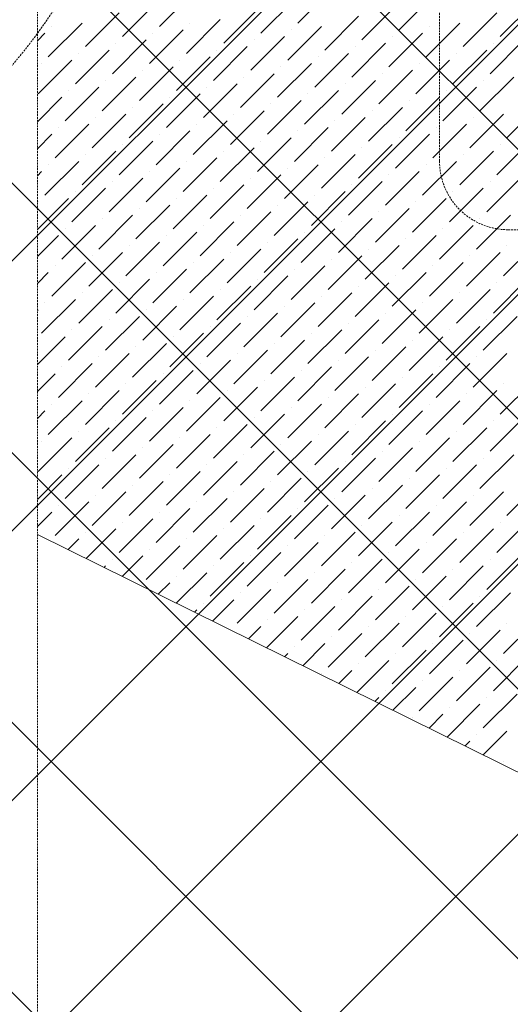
# Model space of a CAD drawing. Header units: millimetres. Extents: x 48523 to 84492, y -23473 to 14877.
# Tile 26 of 69: x 54025 to 54668, y 9758 to 11049. Entities that reach past the tile are written whole.
import ezdxf

# ---------------------------------------------------------------- set-up
doc = ezdxf.new("R2010")
doc.units = ezdxf.units.MM
doc.header["$MEASUREMENT"] = 0
doc.linetypes.add('HIDDENX2', pattern=[0.75, 0.5, -0.25])
doc.linetypes.add('RCP XREF$0$( Hidden )', pattern=[0.375, 0.25, -0.125])
doc.layers.get('0').update_dxf_attribs({"lineweight": 5})
for name, color, linetype, lineweight, true_color in [('M-MEP-ELLG-CABLE', 7, 'HIDDENX2', 15, 0x055f91), ('RCP XREF$0$A-CEILING-01', 9, 'Continuous', 0, 0x808080), ('RCP XREF$0$A-CELING ELEMENT', 9, 'Continuous', 0, 0x808080)]:
    doc.layers.add(name, color=color, linetype=linetype, lineweight=lineweight, true_color=true_color)

# ---------------------------------------------------------------- blocks, each defined once
blk = doc.blocks.new('RCP XREF')
at = {"layer": 'RCP XREF$0$A-CEILING-01', "color": 8, "linetype": 'Continuous', "lineweight": 0, "true_color": 0x808080}
for p, q in [((200, 6917.5), (6662.5, 13380)), ((200, 6564), (7016, 13380)), ((200, 6210.4), (7369.6, 13380)), ((200, 5856.9), (7723.1, 13380)), ((10245.6, 3542.9), (408.6, 13380)), ((5890, 8252.1), (762.1, 13380)), ((6077.3, 8418.4), (1115.7, 13380)), ((10776, 4073.3), (1469.2, 13380)), ((5890.1, 9312.7), (1822.8, 13380)), ((11129.5, 4426.8), (2176.3, 13380)), ((200, 5503.3), (5890.1, 11193.4))]:
    blk.add_line(p, q, dxfattribs=at)
at = {"layer": 'RCP XREF$0$A-CELING ELEMENT', "color": 8, "linetype": 'RCP XREF$0$( Hidden )', "lineweight": 0, "ltscale": 10, "true_color": 0x808080}
blk.add_line((4048, 4720), (4048, 13830), dxfattribs=at)
at = {"layer": 'RCP XREF$0$A-CELING ELEMENT', "color": 8, "linetype": 'Continuous', "lineweight": 0, "true_color": 0x808080, "transparency": 33554687}
for p, q in [((4389.4, 11044.1), (4433.6, 11088.3)), ((4208.2, 11039.7), (4252.4, 11083.9)), ((4340.8, 11030.9), (4385, 11075.1)), ((4522, 11035.3), (4566.2, 11079.5)), ((4159.6, 11026.5), (4203.8, 11070.6)), ((4292.2, 11017.6), (4336.4, 11061.8)), ((4473.4, 11022), (4517.6, 11066.2)), ((4654.6, 11026.5), (4698.8, 11070.6)), ((4111, 11013.2), (4155.2, 11057.4)), ((4243.6, 11004.4), (4287.8, 11048.6)), ((4424.8, 11008.8), (4469, 11053)), ((4606, 11013.2), (4650.2, 11057.4)), ((4062.4, 10999.9), (4106.6, 11044.1)), ((4066.8, 11039.7), (4066.8, 11039.7)), ((4195, 10991.1), (4239.2, 11035.3)), ((4248, 11044.1), (4248, 11044.1)), ((4376.2, 10995.5), (4420.4, 11039.7)), ((4380.6, 11035.3), (4380.6, 11035.3)), ((4557.4, 10999.9), (4601.6, 11044.1)), ((4561.8, 11039.7), (4561.8, 11039.7)), ((4048, 11020.9), (4058, 11030.9)), ((4146.4, 10977.8), (4190.6, 11022)), ((4199.4, 11030.9), (4199.4, 11030.9)), ((4327.6, 10982.3), (4371.8, 11026.5)), ((4332, 11022), (4332, 11022)), ((4508.8, 10986.7), (4553, 11030.9)), ((4513.2, 11026.5), (4513.2, 11026.5)), ((4641.3, 10977.8), (4685.5, 11022)), ((4097.8, 10964.6), (4142, 11008.8)), ((4150.8, 11017.6), (4150.8, 11017.6)), ((4279, 10969), (4323.1, 11013.2)), ((4283.4, 11008.8), (4283.4, 11008.8)), ((4460.2, 10973.4), (4504.3, 11017.6)), ((4464.6, 11013.2), (4464.6, 11013.2)), ((4592.7, 10964.6), (4636.9, 11008.8)), ((4645.8, 11017.6), (4645.8, 11017.6)), ((4049.1, 10951.3), (4093.3, 10995.5)), ((4102.2, 11004.4), (4102.2, 11004.4)), ((4230.3, 10955.7), (4274.5, 10999.9)), ((4234.8, 10995.5), (4234.8, 10995.5)), ((4411.5, 10960.2), (4455.7, 11004.4)), ((4416, 10999.9), (4416, 10999.9)), ((4544.1, 10951.3), (4588.3, 10995.5)), ((4597.2, 11004.4), (4597.2, 11004.4)), ((4053.6, 10991.1), (4053.6, 10991.1)), ((4181.7, 10942.5), (4225.9, 10986.7)), ((4186.1, 10982.3), (4186.1, 10982.3)), ((4362.9, 10946.9), (4407.1, 10991.1)), ((4367.3, 10986.7), (4367.3, 10986.7)), ((4495.5, 10938.1), (4539.7, 10982.3)), ((4548.5, 10991.1), (4548.5, 10991.1)), ((4133.1, 10929.2), (4177.3, 10973.4)), ((4137.5, 10969), (4137.5, 10969)), ((4314.3, 10933.6), (4358.5, 10977.8)), ((4318.7, 10973.4), (4318.7, 10973.4)), ((4446.9, 10924.8), (4491.1, 10969)), ((4499.9, 10977.8), (4499.9, 10977.8)), ((4628.1, 10929.2), (4672.3, 10973.4)), ((4632.5, 10969), (4632.5, 10969)), ((4084.5, 10916), (4128.7, 10960.2)), ((4265.7, 10920.4), (4309.9, 10964.6)), ((4270.1, 10960.2), (4270.1, 10960.2)), ((4451.3, 10964.6), (4451.3, 10964.6)), ((4579.5, 10916), (4623.7, 10960.2)), ((4048, 10914.8), (4080.1, 10946.9)), ((4088.9, 10955.7), (4088.9, 10955.7)), ((4217.1, 10907.1), (4261.3, 10951.3)), ((4221.5, 10946.9), (4221.5, 10946.9)), ((4398.3, 10911.5), (4442.5, 10955.7)), ((4402.7, 10951.3), (4402.7, 10951.3)), ((4530.9, 10902.7), (4575.1, 10946.9)), ((4583.9, 10955.7), (4583.9, 10955.7)), ((4168.5, 10893.9), (4212.7, 10938.1)), ((4172.9, 10933.6), (4172.9, 10933.6)), ((4349.7, 10898.3), (4393.9, 10942.5)), ((4354.1, 10938.1), (4354.1, 10938.1)), ((4482.2, 10889.5), (4526.4, 10933.6)), ((4535.3, 10942.5), (4535.3, 10942.5)), ((4663.4, 10893.9), (4707.6, 10938.1)), ((4119.9, 10880.6), (4164, 10924.8)), ((4124.3, 10920.4), (4124.3, 10920.4)), ((4301.1, 10885), (4345.2, 10929.2)), ((4305.5, 10924.8), (4305.5, 10924.8)), ((4433.6, 10876.2), (4477.8, 10920.4)), ((4486.7, 10929.2), (4486.7, 10929.2)), ((4614.8, 10880.6), (4659, 10924.8)), ((4619.2, 10920.4), (4619.2, 10920.4)), ((4071.2, 10867.4), (4115.4, 10911.5)), ((4075.7, 10907.1), (4075.7, 10907.1)), ((4252.4, 10871.8), (4296.6, 10916)), ((4256.9, 10911.5), (4256.9, 10911.5)), ((4385, 10862.9), (4429.2, 10907.1)), ((4438.1, 10916), (4438.1, 10916)), ((4566.2, 10867.4), (4610.4, 10911.5)), ((4570.6, 10907.1), (4570.6, 10907.1)), ((4048, 10879.5), (4066.8, 10898.3)), ((4203.8, 10858.5), (4248, 10902.7)), ((4208.2, 10898.3), (4208.2, 10898.3)), ((4336.4, 10849.7), (4380.6, 10893.9)), ((4389.4, 10902.7), (4389.4, 10902.7)), ((4517.6, 10854.1), (4561.8, 10898.3)), ((4522, 10893.9), (4522, 10893.9)), ((4155.2, 10845.3), (4199.4, 10889.5)), ((4159.6, 10885), (4159.6, 10885)), ((4287.8, 10836.4), (4332, 10880.6)), ((4340.8, 10889.5), (4340.8, 10889.5)), ((4469, 10840.8), (4513.2, 10885)), ((4473.4, 10880.6), (4473.4, 10880.6)), ((4650.2, 10845.3), (4694.4, 10889.5)), ((4654.6, 10885), (4654.6, 10885)), ((4106.6, 10832), (4150.8, 10876.2)), ((4111, 10871.8), (4111, 10871.8)), ((4239.2, 10823.2), (4283.4, 10867.4)), ((4292.2, 10876.2), (4292.2, 10876.2)), ((4420.4, 10827.6), (4464.6, 10871.8)), ((4424.8, 10867.4), (4424.8, 10867.4)), ((4601.6, 10832), (4645.8, 10876.2)), ((4606, 10871.8), (4606, 10871.8)), ((4058, 10818.7), (4102.2, 10862.9)), ((4062.4, 10858.5), (4062.4, 10858.5)), ((4190.6, 10809.9), (4234.8, 10854.1)), ((4243.6, 10862.9), (4243.6, 10862.9)), ((4371.8, 10814.3), (4416, 10858.5)), ((4376.2, 10854.1), (4376.2, 10854.1)), ((4553, 10818.7), (4597.2, 10862.9)), ((4557.4, 10858.5), (4557.4, 10858.5)), ((4048, 10844.1), (4053.6, 10849.7)), ((4142, 10796.6), (4186.1, 10840.8)), ((4195, 10849.7), (4195, 10849.7)), ((4323.1, 10801.1), (4367.3, 10845.3)), ((4327.6, 10840.8), (4327.6, 10840.8)), ((4504.3, 10805.5), (4548.5, 10849.7)), ((4508.8, 10845.3), (4508.8, 10845.3)), ((4636.9, 10796.6), (4681.1, 10840.8)), ((4093.3, 10783.4), (4137.5, 10827.6)), ((4146.4, 10836.4), (4146.4, 10836.4)), ((4274.5, 10787.8), (4318.7, 10832)), ((4279, 10827.6), (4279, 10827.6)), ((4455.7, 10792.2), (4499.9, 10836.4)), ((4460.2, 10832), (4460.2, 10832)), ((4588.3, 10783.4), (4632.5, 10827.6)), ((4641.3, 10836.4), (4641.3, 10836.4)), ((4048, 10773.4), (4088.9, 10814.3)), ((4097.8, 10823.2), (4097.8, 10823.2)), ((4225.9, 10774.5), (4270.1, 10818.7)), ((4230.3, 10814.3), (4230.3, 10814.3)), ((4407.1, 10779), (4451.3, 10823.2)), ((4411.5, 10818.7), (4411.5, 10818.7)), ((4539.7, 10770.1), (4583.9, 10814.3)), ((4592.7, 10823.2), (4592.7, 10823.2)), ((4049.1, 10809.9), (4049.1, 10809.9)), ((4177.3, 10761.3), (4221.5, 10805.5)), ((4358.5, 10765.7), (4402.7, 10809.9)), ((4362.9, 10805.5), (4362.9, 10805.5)), ((4544.1, 10809.9), (4544.1, 10809.9)), ((4128.7, 10748), (4172.9, 10792.2)), ((4181.7, 10801.1), (4181.7, 10801.1)), ((4309.9, 10752.4), (4354.1, 10796.6)), ((4314.3, 10792.2), (4314.3, 10792.2)), ((4491.1, 10756.9), (4535.3, 10801.1)), ((4495.5, 10796.6), (4495.5, 10796.6)), ((4623.7, 10748), (4667.9, 10792.2)), ((4080.1, 10734.8), (4124.3, 10779)), ((4133.1, 10787.8), (4133.1, 10787.8)), ((4261.3, 10739.2), (4305.5, 10783.4)), ((4265.7, 10779), (4265.7, 10779)), ((4442.5, 10743.6), (4486.7, 10787.8)), ((4446.9, 10783.4), (4446.9, 10783.4)), ((4575.1, 10734.8), (4619.2, 10779)), ((4628.1, 10787.8), (4628.1, 10787.8)), ((4048, 10738), (4075.7, 10765.7)), ((4084.5, 10774.5), (4084.5, 10774.5)), ((4212.7, 10725.9), (4256.9, 10770.1)), ((4217.1, 10765.7), (4217.1, 10765.7)), ((4393.9, 10730.4), (4438.1, 10774.5)), ((4398.3, 10770.1), (4398.3, 10770.1)), ((4526.4, 10721.5), (4570.6, 10765.7)), ((4579.5, 10774.5), (4579.5, 10774.5)), ((4164, 10712.7), (4208.2, 10756.9)), ((4168.5, 10752.4), (4168.5, 10752.4)), ((4345.2, 10717.1), (4389.4, 10761.3)), ((4349.7, 10756.9), (4349.7, 10756.9)), ((4477.8, 10708.3), (4522, 10752.4)), ((4530.9, 10761.3), (4530.9, 10761.3)), ((4659, 10712.7), (4703.2, 10756.9)), ((4663.4, 10752.4), (4663.4, 10752.4)), ((4115.4, 10699.4), (4159.6, 10743.6)), ((4119.9, 10739.2), (4119.9, 10739.2)), ((4296.6, 10703.8), (4340.8, 10748)), ((4301.1, 10743.6), (4301.1, 10743.6)), ((4429.2, 10695), (4473.4, 10739.2)), ((4482.2, 10748), (4482.2, 10748)), ((4610.4, 10699.4), (4654.6, 10743.6)), ((4614.8, 10739.2), (4614.8, 10739.2)), ((4066.8, 10686.2), (4111, 10730.4)), ((4071.2, 10725.9), (4071.2, 10725.9)), ((4248, 10690.6), (4292.2, 10734.8)), ((4252.4, 10730.4), (4252.4, 10730.4)), ((4380.6, 10681.7), (4424.8, 10725.9)), ((4433.6, 10734.8), (4433.6, 10734.8)), ((4561.8, 10686.2), (4606, 10730.4)), ((4566.2, 10725.9), (4566.2, 10725.9)), ((4048, 10702.7), (4062.4, 10717.1)), ((4199.4, 10677.3), (4243.6, 10721.5)), ((4203.8, 10717.1), (4203.8, 10717.1)), ((4332, 10668.5), (4376.2, 10712.7)), ((4385, 10721.5), (4385, 10721.5)), ((4513.2, 10672.9), (4557.4, 10717.1)), ((4517.6, 10712.7), (4517.6, 10712.7)), ((4150.8, 10664.1), (4195, 10708.3)), ((4155.2, 10703.8), (4155.2, 10703.8)), ((4283.4, 10655.2), (4327.6, 10699.4)), ((4336.4, 10708.3), (4336.4, 10708.3)), ((4464.6, 10659.6), (4508.8, 10703.8)), ((4469, 10699.4), (4469, 10699.4)), ((4645.8, 10664.1), (4690, 10708.3)), ((4650.2, 10703.8), (4650.2, 10703.8)), ((4102.2, 10650.8), (4146.4, 10695)), ((4106.6, 10690.6), (4106.6, 10690.6)), ((4234.8, 10642), (4279, 10686.2)), ((4287.8, 10695), (4287.8, 10695)), ((4416, 10646.4), (4460.2, 10690.6)), ((4420.4, 10686.2), (4420.4, 10686.2)), ((4597.2, 10650.8), (4641.3, 10695)), ((4601.6, 10690.6), (4601.6, 10690.6)), ((4053.6, 10637.5), (4097.8, 10681.7)), ((4058, 10677.3), (4058, 10677.3)), ((4186.1, 10628.7), (4230.3, 10672.9)), ((4239.2, 10681.7), (4239.2, 10681.7)), ((4367.3, 10633.1), (4411.5, 10677.3)), ((4371.8, 10672.9), (4371.8, 10672.9)), ((4548.5, 10637.5), (4592.7, 10681.7)), ((4553, 10677.3), (4553, 10677.3)), ((4048, 10667.3), (4049.1, 10668.5)), ((4137.5, 10615.4), (4181.7, 10659.6)), ((4190.6, 10668.5), (4190.6, 10668.5)), ((4318.7, 10619.9), (4362.9, 10664.1)), ((4323.1, 10659.6), (4323.1, 10659.6)), ((4499.9, 10624.3), (4544.1, 10668.5)), ((4504.3, 10664.1), (4504.3, 10664.1)), ((4632.5, 10615.4), (4676.7, 10659.6)), ((4088.9, 10602.2), (4133.1, 10646.4)), ((4142, 10655.2), (4142, 10655.2)), ((4270.1, 10606.6), (4314.3, 10650.8)), ((4274.5, 10646.4), (4274.5, 10646.4)), ((4451.3, 10611), (4495.5, 10655.2)), ((4455.7, 10650.8), (4455.7, 10650.8)), ((4583.9, 10602.2), (4628.1, 10646.4)), ((4636.9, 10655.2), (4636.9, 10655.2)), ((4093.3, 10642), (4093.3, 10642)), ((4221.5, 10593.4), (4265.7, 10637.5)), ((4402.7, 10597.8), (4446.9, 10642)), ((4407.1, 10637.5), (4407.1, 10637.5)), ((4588.3, 10642), (4588.3, 10642)), ((4048, 10596.6), (4084.5, 10633.1)), ((4172.9, 10580.1), (4217.1, 10624.3)), ((4225.9, 10633.1), (4225.9, 10633.1)), ((4354.1, 10584.5), (4398.3, 10628.7)), ((4358.5, 10624.3), (4358.5, 10624.3)), ((4535.3, 10588.9), (4579.5, 10633.1)), ((4539.7, 10628.7), (4539.7, 10628.7)), ((4124.3, 10566.8), (4168.5, 10611)), ((4177.3, 10619.9), (4177.3, 10619.9)), ((4305.5, 10571.3), (4349.7, 10615.4)), ((4309.9, 10611), (4309.9, 10611)), ((4486.7, 10575.7), (4530.9, 10619.9)), ((4491.1, 10615.4), (4491.1, 10615.4)), ((4619.2, 10566.8), (4663.4, 10611)), ((4075.7, 10553.6), (4119.9, 10597.8)), ((4128.7, 10606.6), (4128.7, 10606.6)), ((4256.9, 10558), (4301.1, 10602.2)), ((4261.3, 10597.8), (4261.3, 10597.8)), ((4438.1, 10562.4), (4482.2, 10606.6)), ((4442.5, 10602.2), (4442.5, 10602.2)), ((4570.6, 10553.6), (4614.8, 10597.8)), ((4623.7, 10606.6), (4623.7, 10606.6)), ((4048, 10561.3), (4071.2, 10584.5)), ((4080.1, 10593.4), (4080.1, 10593.4)), ((4208.2, 10544.7), (4252.4, 10588.9)), ((4212.7, 10584.5), (4212.7, 10584.5)), ((4389.4, 10549.2), (4433.6, 10593.4)), ((4393.9, 10588.9), (4393.9, 10588.9)), ((4522, 10540.3), (4566.2, 10584.5)), ((4575.1, 10593.4), (4575.1, 10593.4)), ((4159.6, 10531.5), (4203.8, 10575.7)), ((4164, 10571.3), (4164, 10571.3)), ((4340.8, 10535.9), (4385, 10580.1)), ((4345.2, 10575.7), (4345.2, 10575.7)), ((4473.4, 10527.1), (4517.6, 10571.3)), ((4526.4, 10580.1), (4526.4, 10580.1)), ((4654.6, 10531.5), (4698.8, 10575.7)), ((4659, 10571.3), (4659, 10571.3)), ((4111, 10518.2), (4155.2, 10562.4)), ((4115.4, 10558), (4115.4, 10558)), ((4292.2, 10522.6), (4336.4, 10566.8)), ((4296.6, 10562.4), (4296.6, 10562.4)), ((4424.8, 10513.8), (4469, 10558)), ((4477.8, 10566.8), (4477.8, 10566.8)), ((4606, 10518.2), (4650.2, 10562.4)), ((4610.4, 10558), (4610.4, 10558)), ((4062.4, 10505), (4106.6, 10549.2)), ((4066.8, 10544.7), (4066.8, 10544.7)), ((4243.6, 10509.4), (4287.8, 10553.6)), ((4248, 10549.2), (4248, 10549.2)), ((4376.2, 10500.5), (4420.4, 10544.7)), ((4429.2, 10553.6), (4429.2, 10553.6)), ((4557.4, 10505), (4601.6, 10549.2)), ((4561.8, 10544.7), (4561.8, 10544.7)), ((4048, 10525.9), (4058, 10535.9)), ((4195, 10496.1), (4239.2, 10540.3)), ((4199.4, 10535.9), (4199.4, 10535.9)), ((4327.6, 10487.3), (4371.8, 10531.5)), ((4380.6, 10540.3), (4380.6, 10540.3)), ((4508.8, 10491.7), (4553, 10535.9)), ((4513.2, 10531.5), (4513.2, 10531.5)), ((4146.4, 10482.9), (4190.6, 10527.1)), ((4150.8, 10522.6), (4150.8, 10522.6)), ((4279, 10474), (4323.1, 10518.2)), ((4332, 10527.1), (4332, 10527.1)), ((4460.2, 10478.4), (4504.3, 10522.6)), ((4464.6, 10518.2), (4464.6, 10518.2)), ((4641.3, 10482.9), (4685.5, 10527.1)), ((4645.8, 10522.6), (4645.8, 10522.6)), ((4097.8, 10469.6), (4142, 10513.8)), ((4102.2, 10509.4), (4102.2, 10509.4)), ((4230.3, 10460.8), (4274.5, 10505)), ((4283.4, 10513.8), (4283.4, 10513.8)), ((4411.5, 10465.2), (4455.7, 10509.4)), ((4416, 10505), (4416, 10505)), ((4592.7, 10469.6), (4636.9, 10513.8)), ((4597.2, 10509.4), (4597.2, 10509.4)), ((4049.1, 10456.3), (4093.3, 10500.5)), ((4053.6, 10496.1), (4053.6, 10496.1)), ((4181.7, 10447.5), (4225.9, 10491.7)), ((4234.8, 10500.5), (4234.8, 10500.5)), ((4362.9, 10451.9), (4407.1, 10496.1)), ((4367.3, 10491.7), (4367.3, 10491.7)), ((4544.1, 10456.3), (4588.3, 10500.5)), ((4548.5, 10496.1), (4548.5, 10496.1)), ((4186.1, 10487.3), (4186.1, 10487.3)), ((4314.3, 10438.7), (4358.5, 10482.9)), ((4495.5, 10443.1), (4539.7, 10487.3)), ((4499.9, 10482.9), (4499.9, 10482.9)), ((4133.1, 10434.3), (4177.3, 10478.4)), ((4137.5, 10474), (4137.5, 10474)), ((4265.7, 10425.4), (4309.9, 10469.6)), ((4318.7, 10478.4), (4318.7, 10478.4)), ((4446.9, 10429.8), (4491.1, 10474)), ((4451.3, 10469.6), (4451.3, 10469.6)), ((4628.1, 10434.3), (4672.3, 10478.4)), ((4632.5, 10474), (4632.5, 10474)), ((4084.5, 10421), (4128.7, 10465.2)), ((4088.9, 10460.8), (4088.9, 10460.8)), ((4217.1, 10412.2), (4261.3, 10456.3)), ((4270.1, 10465.2), (4270.1, 10465.2)), ((4398.3, 10416.6), (4442.5, 10460.8)), ((4402.7, 10456.3), (4402.7, 10456.3)), ((4579.5, 10421), (4623.7, 10465.2)), ((4583.9, 10460.8), (4583.9, 10460.8)), ((4048, 10419.8), (4080.1, 10451.9)), ((4168.5, 10398.9), (4212.7, 10443.1)), ((4221.5, 10451.9), (4221.5, 10451.9)), ((4349.7, 10403.3), (4393.9, 10447.5)), ((4354.1, 10443.1), (4354.1, 10443.1)), ((4530.9, 10407.7), (4575.1, 10451.9)), ((4535.3, 10447.5), (4535.3, 10447.5)), ((4663.4, 10398.9), (4707.6, 10443.1)), ((4119.9, 10385.6), (4164, 10429.8)), ((4172.9, 10438.7), (4172.9, 10438.7)), ((4301.1, 10390.1), (4345.2, 10434.3)), ((4305.5, 10429.8), (4305.5, 10429.8)), ((4482.2, 10394.5), (4526.4, 10438.7)), ((4486.7, 10434.3), (4486.7, 10434.3)), ((4614.8, 10385.6), (4659, 10429.8)), ((4071.2, 10372.4), (4115.4, 10416.6)), ((4124.3, 10425.4), (4124.3, 10425.4)), ((4252.4, 10376.8), (4296.6, 10421)), ((4256.9, 10416.6), (4256.9, 10416.6)), ((4433.6, 10381.2), (4477.8, 10425.4)), ((4438.1, 10421), (4438.1, 10421)), ((4566.2, 10372.4), (4610.4, 10416.6)), ((4619.2, 10425.4), (4619.2, 10425.4)), ((4048, 10384.5), (4066.8, 10403.3)), ((4075.7, 10412.2), (4075.7, 10412.2)), ((4203.8, 10363.5), (4248, 10407.7)), ((4208.2, 10403.3), (4208.2, 10403.3)), ((4385, 10368), (4429.2, 10412.2)), ((4389.4, 10407.7), (4389.4, 10407.7)), ((4517.6, 10359.1), (4561.8, 10403.3)), ((4570.6, 10412.2), (4570.6, 10412.2)), ((4155.2, 10350.3), (4199.4, 10394.5)), ((4159.6, 10390.1), (4159.6, 10390.1)), ((4336.4, 10354.7), (4380.6, 10398.9)), ((4340.8, 10394.5), (4340.8, 10394.5)), ((4469, 10345.9), (4513.2, 10390.1)), ((4522, 10398.9), (4522, 10398.9)), ((4650.2, 10350.3), (4694.4, 10394.5)), ((4654.6, 10390.1), (4654.6, 10390.1)), ((4111, 10376.8), (4111, 10376.8)), ((4111.9, 10342.3), (4150.8, 10381.2)), ((4287.8, 10341.4), (4332, 10385.6)), ((4292.2, 10381.2), (4292.2, 10381.2)), ((4420.4, 10332.6), (4464.6, 10376.8)), ((4473.4, 10385.6), (4473.4, 10385.6)), ((4601.6, 10337), (4645.8, 10381.2)), ((4606, 10376.8), (4606, 10376.8)), ((4088.2, 10354), (4102.2, 10368)), ((4239.2, 10328.2), (4283.4, 10372.4)), ((4243.6, 10368), (4243.6, 10368)), ((4371.8, 10319.3), (4416, 10363.5)), ((4424.8, 10372.4), (4424.8, 10372.4)), ((4553, 10323.8), (4597.2, 10368)), ((4557.4, 10363.5), (4557.4, 10363.5)), ((4190.6, 10314.9), (4234.8, 10359.1)), ((4195, 10354.7), (4195, 10354.7)), ((4323.1, 10306.1), (4367.3, 10350.3)), ((4376.2, 10359.1), (4376.2, 10359.1)), ((4504.3, 10310.5), (4548.5, 10354.7)), ((4508.8, 10350.3), (4508.8, 10350.3)), ((4146.4, 10341.4), (4146.4, 10341.4)), ((4159.2, 10318.9), (4186.1, 10345.9)), ((4274.5, 10292.8), (4318.7, 10337)), ((4327.6, 10345.9), (4327.6, 10345.9)), ((4455.7, 10297.2), (4499.9, 10341.4)), ((4460.2, 10337), (4460.2, 10337)), ((4636.9, 10301.7), (4681.1, 10345.9)), ((4641.3, 10341.4), (4641.3, 10341.4)), ((4135.5, 10330.6), (4137.5, 10332.6)), ((4230.1, 10283.8), (4270.1, 10323.8)), ((4279, 10332.6), (4279, 10332.6)), ((4407.1, 10284), (4451.3, 10328.2)), ((4411.5, 10323.8), (4411.5, 10323.8)), ((4588.3, 10288.4), (4632.5, 10332.6)), ((4592.7, 10328.2), (4592.7, 10328.2)), ((4230.3, 10319.3), (4230.3, 10319.3)), ((4358.5, 10270.7), (4402.7, 10314.9)), ((4539.7, 10275.2), (4583.9, 10319.3)), ((4544.1, 10314.9), (4544.1, 10314.9)), ((4206.5, 10295.5), (4221.5, 10310.5)), ((4309.9, 10257.5), (4354.1, 10301.7)), ((4362.9, 10310.5), (4362.9, 10310.5)), ((4491.1, 10261.9), (4535.3, 10306.1)), ((4495.5, 10301.7), (4495.5, 10301.7)), ((4277.5, 10260.4), (4305.5, 10288.4)), ((4314.3, 10297.2), (4314.3, 10297.2)), ((4442.5, 10248.6), (4486.7, 10292.8)), ((4446.9, 10288.4), (4446.9, 10288.4)), ((4623.7, 10253.1), (4667.9, 10297.2)), ((4628.1, 10292.8), (4628.1, 10292.8)), ((4253.8, 10272.1), (4256.9, 10275.2)), ((4265.7, 10284), (4265.7, 10284)), ((4393.9, 10235.4), (4438.1, 10279.6)), ((4398.3, 10275.2), (4398.3, 10275.2)), ((4575.1, 10239.8), (4619.2, 10284)), ((4579.5, 10279.6), (4579.5, 10279.6)), ((4348.4, 10225.3), (4389.4, 10266.3)), ((4349.7, 10261.9), (4349.7, 10261.9)), ((4526.4, 10226.5), (4570.6, 10270.7)), ((4530.9, 10266.3), (4530.9, 10266.3)), ((4659, 10217.7), (4703.2, 10261.9)), ((4324.8, 10237), (4340.8, 10253.1)), ((4477.8, 10213.3), (4522, 10257.5)), ((4482.2, 10253.1), (4482.2, 10253.1)), ((4610.4, 10204.4), (4654.6, 10248.6)), ((4663.4, 10257.5), (4663.4, 10257.5)), ((4429.2, 10200), (4473.4, 10244.2)), ((4433.6, 10239.8), (4433.6, 10239.8)), ((4561.8, 10191.2), (4606, 10235.4)), ((4614.8, 10244.2), (4614.8, 10244.2)), ((4385, 10226.5), (4385, 10226.5)), ((4395.8, 10201.9), (4424.8, 10231)), ((4513.2, 10177.9), (4557.4, 10222.1)), ((4566.2, 10231), (4566.2, 10231)), ((4372.1, 10213.6), (4376.2, 10217.7)), ((4466.7, 10166.8), (4508.8, 10208.9)), ((4517.6, 10217.7), (4517.6, 10217.7)), ((4645.8, 10169.1), (4690, 10213.3)), ((4650.2, 10208.9), (4650.2, 10208.9)), ((4443.1, 10178.5), (4460.2, 10195.6)), ((4469, 10204.4), (4469, 10204.4)), ((4597.2, 10155.8), (4641.3, 10200)), ((4601.6, 10195.6), (4601.6, 10195.6)), ((4420.4, 10191.2), (4420.4, 10191.2)), ((4548.5, 10142.6), (4592.7, 10186.8)), ((4553, 10182.3), (4553, 10182.3)), ((4504.3, 10169.1), (4504.3, 10169.1)), ((4514.1, 10143.4), (4544.1, 10173.5)), ((4490.4, 10155.1), (4495.5, 10160.2)), ((4632.5, 10120.5), (4676.7, 10164.7)), ((4636.9, 10160.2), (4636.9, 10160.2)), ((4585, 10108.4), (4628.1, 10151.4)), ((4588.3, 10147), (4588.3, 10147)), ((4539.7, 10133.7), (4539.7, 10133.7)), ((4561.4, 10120.1), (4579.5, 10138.2)), ((4623.7, 10111.6), (4623.7, 10111.6)), ((4632.4, 10085), (4663.4, 10116.1)), ((4608.7, 10096.7), (4614.8, 10102.8)), ((4659, 10076.3), (4659, 10076.3))]:
    blk.add_line(p, q, dxfattribs=at)
at = {"layer": 'RCP XREF$0$A-CELING ELEMENT', "color": 8, "lineweight": 0, "true_color": 0x808080}
blk.add_line((9134.2, 7859.4), (4048, 10373.8), dxfattribs=at)

msp = doc.modelspace()

# ---------------------------------------------------------------- linework, layer by layer
at = {"layer": 'M-MEP-ELLG-CABLE', "color": 5, "ltscale": 5, "true_color": 0x0000ff}
for p, q in [((54575.1, 10863.3), (54575.1, 12060.3)), ((56381.5, 10773.3), (54665.1, 10773.3))]:
    msp.add_line(p, q, dxfattribs=at)
at = {"layer": 'M-MEP-ELLG-CABLE', "color": 1, "ltscale": 5, "true_color": 0xff0000}
for centre in [(53470.8, 11455.1), (53469.6, 9208.2)]:
    msp.add_arc(centre, 716.6, 308.4132, 51.5868, dxfattribs=at)
at = {"layer": 'M-MEP-ELLG-CABLE', "color": 5, "ltscale": 5, "true_color": 0x0000ff}
msp.add_arc((54665.1, 10863.3), 90, 180, 270, dxfattribs=at)

# ---------------------------------------------------------------- block references
msp.add_blockref('RCP XREF', (50000, 0))

doc.saveas('drawing.dxf')
